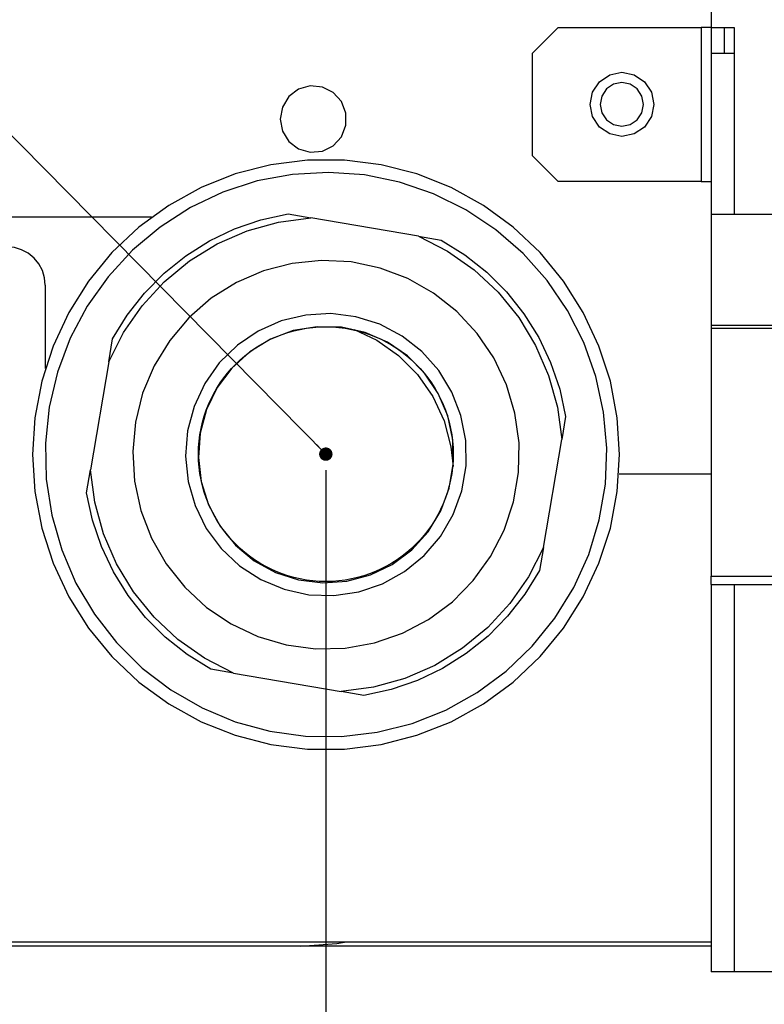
# Model space of a CAD drawing. Header units: millimetres. Extents: x 0 to 39025, y -31299 to 8400.
# Tile 101 of 209: x 14848 to 14907, y -13752 to -13675. Entities that reach past the tile are written whole.
import ezdxf

# ---------------------------------------------------------------- set-up
doc = ezdxf.new("R2010")
doc.units = ezdxf.units.MM
doc.header["$PDSIZE"] = -1
doc.layers.add('ANOTACIJE', color=7, linetype='Continuous')
doc.layers.add('DIMENZIJE', color=4, linetype='Continuous')
doc.styles.add('SLDTEXTSTYLE6', font='txt')
doc.styles.get("Standard").update_dxf_attribs({"font": 'Montserrat-Regular.ttf'})
doc.dimstyles.new('SLDDIMSTYLE0', dxfattribs={"dimtxt": 3, "dimasz": 3.414889, "dimexe": 0, "dimexo": 0.0625, "dimgap": 0.75, "dimtad": 1, "dimdec": 0, "dimlfac": 20, "dimrnd": 1e-09, "dimzin": 12, "dimdsep": 46, "dimtxsty": 'SLDTEXTSTYLE6', "dimsah": 1, "dimcen": 0.09, "dimadec": 0, "dimazin": 3, "dimtfac": 1, "dimtdec": 0, "dimtofl": 0, "dimtmove": 0, "dimatfit": 3, "dimfxl": 1, "dimfrac": 2, "dimtolj": 1, "dimtzin": 12, "dimarcsym": 0})
doc.dimstyles.new('SLDDIMSTYLE2', dxfattribs={"dimtxt": 0.18, "dimasz": 1.050735, "dimexe": 0, "dimexo": 0.0625, "dimgap": 0, "dimtad": 0, "dimtih": 1, "dimtoh": 1, "dimdec": 0, "dimrnd": 1e-09, "dimzin": 0, "dimdsep": 46, "dimtxsty": 'Standard', "dimblk1": 'DOT', "dimblk2": 'DOT', "dimsah": 1, "dimcen": 0.09, "dimadec": 0, "dimazin": 0, "dimtfac": 1.050735, "dimtdec": 0, "dimtofl": 0, "dimtmove": 0, "dimatfit": 3, "dimldrblk": 'DOT', "dimfxl": 1, "dimfrac": 2, "dimtolj": 1, "dimtzin": 0, "dimarcsym": 0})

# ---------------------------------------------------------------- blocks, each defined once
blk = doc.blocks.new('*U96')
blk.add_circle((149.001, 158.618), 9.978)
at = {"lineweight": 25}
for points in [[(179.197, 195.647), (179.197, 195.647), (179.197, 192.046), (179.197, 192.046)], [(167.201, 192.046), (167.201, 192.046), (165.2, 190.036), (165.2, 190.036)], [(167.201, 192.046), (167.201, 192.046), (178.398, 192.046), (178.398, 192.046)], [(178.398, 192.046), (178.398, 192.046), (178.398, 179.983), (178.398, 179.983)], [(179.197, 192.046), (179.197, 192.046), (180.996, 192.046), (180.996, 192.046)], [(179.197, 192.046), (179.197, 192.046), (179.197, 190.036), (179.197, 190.036)], [(180.197, 192.046), (180.197, 192.046), (180.197, 190.036), (180.197, 190.036)], [(180.996, 192.046), (180.996, 192.046), (180.996, 190.036), (180.996, 190.036)], [(165.2, 181.994), (165.2, 181.994), (165.2, 190.036), (165.2, 190.036)], [(179.197, 190.036), (179.197, 190.036), (179.197, 177.425), (179.197, 177.425)], [(180.996, 190.036), (180.996, 190.036), (180.996, 177.425), (180.996, 177.425)], [(165.2, 181.994), (165.2, 181.994), (167.201, 179.983), (167.201, 179.983)], [(178.398, 179.983), (178.398, 179.983), (167.201, 179.983), (167.201, 179.983)], [(146.045, 177.441), (146.045, 177.441), (147.833, 177.133), (147.833, 177.133)], [(179.197, 177.425), (179.197, 177.425), (224.996, 177.425), (224.996, 177.425)], [(179.197, 177.425), (179.197, 177.425), (179.197, 168.713), (179.197, 168.713)], [(135.35, 177.17), (135.35, 177.17), (102.685, 177.17), (102.685, 177.17)], [(156.252, 175.691), (156.252, 175.691), (147.833, 177.133), (147.833, 177.133)], [(156.252, 175.691), (156.252, 175.691), (158.041, 175.383), (158.041, 175.383)], [(127.021, 171.846), (127.021, 171.846), (127.021, 165.331), (127.021, 165.331)], [(179.197, 168.713), (179.197, 168.713), (1133.331, 168.713), (1133.331, 168.713)], [(179.197, 168.49), (179.197, 168.49), (179.197, 149.066), (179.197, 149.066)], [(179.197, 168.49), (179.197, 168.49), (1133.331, 168.49), (1133.331, 168.49)], [(131.99, 165.852), (131.99, 165.852), (132.297, 167.644), (132.297, 167.644)], [(131.99, 165.852), (131.99, 165.852), (130.556, 157.384), (130.556, 157.384)], [(167.783, 161.565), (167.783, 161.565), (167.481, 159.767), (167.481, 159.767)], [(166.042, 151.305), (166.042, 151.305), (167.481, 159.767), (167.481, 159.767)], [(130.249, 155.592), (130.249, 155.592), (130.556, 157.384), (130.556, 157.384)], [(171.969, 157.07), (171.969, 157.07), (179.197, 157.07), (179.197, 157.07)], [(166.042, 151.305), (166.042, 151.305), (165.74, 149.507), (165.74, 149.507)], [(179.197, 149.066), (179.197, 149.066), (1142.788, 149.066), (1142.788, 149.066)], [(179.197, 148.406), (179.197, 148.406), (179.197, 149.066), (179.197, 149.066)], [(179.197, 148.406), (179.197, 148.406), (179.197, 118.074), (179.197, 118.074)], [(179.197, 148.406), (179.197, 148.406), (1142.788, 148.406), (1142.788, 148.406)], [(180.996, 148.406), (180.996, 148.406), (180.996, 118.074), (180.996, 118.074)], [(141.78, 141.465), (141.78, 141.465), (139.996, 141.769), (139.996, 141.769)], [(141.78, 141.465), (141.78, 141.465), (150.204, 140.019), (150.204, 140.019)], [(151.987, 139.715), (151.987, 139.715), (150.204, 140.019), (150.204, 140.019)], [(179.197, 120.382), (179.197, 120.382), (47.022, 120.382), (47.022, 120.382)], [(179.197, 120.079), (179.197, 120.079), (39.598, 120.079), (39.598, 120.079)], [(248.999, 118.074), (248.999, 118.074), (180.996, 118.074), (180.996, 118.074)]]:
    blk.add_open_spline(points, degree=3, dxfattribs=at)
for points, knots in [([(179.197, 192.046), (179.197, 192.046), (179.181, 192.046), (179.181, 192.046), (179.181, 192.046), (179.139, 192.046), (179.139, 192.046), (179.139, 192.046), (179.065, 192.046), (179.065, 192.046), (179.065, 192.046), (178.964, 192.046), (178.964, 192.046), (178.964, 192.046), (178.842, 192.046), (178.842, 192.046), (178.842, 192.046), (178.705, 192.046), (178.705, 192.046), (178.705, 192.046), (178.557, 192.046), (178.557, 192.046), (178.557, 192.046), (178.398, 192.046), (178.398, 192.046)], [0, 0, 0, 0, 1, 1, 1, 2, 2, 2, 3, 3, 3, 4, 4, 4, 5, 5, 5, 6, 6, 6, 7, 7, 7, 8, 8, 8, 8]), ([(179.197, 190.036), (179.197, 190.036), (179.234, 190.036), (179.234, 190.036), (179.234, 190.036), (179.334, 190.036), (179.334, 190.036), (179.334, 190.036), (179.504, 190.036), (179.504, 190.036), (179.504, 190.036), (179.726, 190.036), (179.726, 190.036), (179.726, 190.036), (179.996, 190.036), (179.996, 190.036), (179.996, 190.036), (180.308, 190.036), (180.308, 190.036), (180.308, 190.036), (180.647, 190.036), (180.647, 190.036), (180.647, 190.036), (180.996, 190.036), (180.996, 190.036)], [0, 0, 0, 0, 1, 1, 1, 2, 2, 2, 3, 3, 3, 4, 4, 4, 5, 5, 5, 6, 6, 6, 7, 7, 7, 8, 8, 8, 8]), ([(174.699, 186.015), (174.699, 186.015), (174.508, 186.978), (174.508, 186.978), (174.508, 186.978), (173.963, 187.792), (173.963, 187.792), (173.963, 187.792), (173.154, 188.339), (173.154, 188.339), (173.154, 188.339), (172.196, 188.531), (172.196, 188.531), (172.196, 188.531), (171.243, 188.339), (171.243, 188.339), (171.243, 188.339), (170.429, 187.792), (170.429, 187.792), (170.429, 187.792), (169.889, 186.978), (169.889, 186.978), (169.889, 186.978), (169.698, 186.015), (169.698, 186.015), (169.698, 186.015), (169.889, 185.058), (169.889, 185.058), (169.889, 185.058), (170.429, 184.238), (170.429, 184.238), (170.429, 184.238), (171.243, 183.696), (171.243, 183.696), (171.243, 183.696), (172.196, 183.505), (172.196, 183.505), (172.196, 183.505), (173.154, 183.696), (173.154, 183.696), (173.154, 183.696), (173.963, 184.238), (173.963, 184.238), (173.963, 184.238), (174.508, 185.058), (174.508, 185.058), (174.508, 185.058), (174.699, 186.015), (174.699, 186.015)], [0, 0, 0, 0, 1, 1, 1, 2, 2, 2, 3, 3, 3, 4, 4, 4, 5, 5, 5, 6, 6, 6, 7, 7, 7, 8, 8, 8, 9, 9, 9, 10, 10, 10, 11, 11, 11, 12, 12, 12, 13, 13, 13, 14, 14, 14, 15, 15, 15, 16, 16, 16, 16]), ([(145.42, 184.861), (145.42, 184.861), (145.595, 185.802), (145.595, 185.802), (145.595, 185.802), (146.098, 186.621), (146.098, 186.621), (146.098, 186.621), (146.86, 187.201), (146.86, 187.201), (146.86, 187.201), (147.78, 187.462), (147.78, 187.462), (147.78, 187.462), (148.728, 187.377), (148.728, 187.377), (148.728, 187.377), (149.585, 186.946), (149.585, 186.946), (149.585, 186.946), (150.23, 186.238), (150.23, 186.238), (150.23, 186.238), (150.574, 185.339), (150.574, 185.339), (150.574, 185.339), (150.574, 184.382), (150.574, 184.382), (150.574, 184.382), (150.23, 183.483), (150.23, 183.483), (150.23, 183.483), (149.585, 182.776), (149.585, 182.776), (149.585, 182.776), (148.728, 182.345), (148.728, 182.345), (148.728, 182.345), (147.78, 182.26), (147.78, 182.26), (147.78, 182.26), (146.86, 182.521), (146.86, 182.521), (146.86, 182.521), (146.098, 183.1), (146.098, 183.1), (146.098, 183.1), (145.595, 183.914), (145.595, 183.914), (145.595, 183.914), (145.42, 184.861), (145.42, 184.861)], [0, 0, 0, 0, 1, 1, 1, 2, 2, 2, 3, 3, 3, 4, 4, 4, 5, 5, 5, 6, 6, 6, 7, 7, 7, 8, 8, 8, 9, 9, 9, 10, 10, 10, 11, 11, 11, 12, 12, 12, 13, 13, 13, 14, 14, 14, 15, 15, 15, 16, 16, 16, 17, 17, 17, 17]), ([(170.497, 186.015), (170.497, 186.015), (170.63, 186.669), (170.63, 186.669), (170.63, 186.669), (170.995, 187.222), (170.995, 187.222), (170.995, 187.222), (171.545, 187.595), (171.545, 187.595), (171.545, 187.595), (172.196, 187.728), (172.196, 187.728), (172.196, 187.728), (172.847, 187.595), (172.847, 187.595), (172.847, 187.595), (173.403, 187.222), (173.403, 187.222), (173.403, 187.222), (173.768, 186.669), (173.768, 186.669), (173.768, 186.669), (173.9, 186.015), (173.9, 186.015), (173.9, 186.015), (173.768, 185.361), (173.768, 185.361), (173.768, 185.361), (173.403, 184.808), (173.403, 184.808), (173.403, 184.808), (172.847, 184.441), (172.847, 184.441), (172.847, 184.441), (172.196, 184.308), (172.196, 184.308), (172.196, 184.308), (171.545, 184.441), (171.545, 184.441), (171.545, 184.441), (170.995, 184.808), (170.995, 184.808), (170.995, 184.808), (170.63, 185.361), (170.63, 185.361), (170.63, 185.361), (170.497, 186.015), (170.497, 186.015)], [0, 0, 0, 0, 1, 1, 1, 2, 2, 2, 3, 3, 3, 4, 4, 4, 5, 5, 5, 6, 6, 6, 7, 7, 7, 8, 8, 8, 9, 9, 9, 10, 10, 10, 11, 11, 11, 12, 12, 12, 13, 13, 13, 14, 14, 14, 15, 15, 15, 16, 16, 16, 16]), ([(126.016, 158.576), (126.016, 158.576), (126.201, 161.474), (126.201, 161.474), (126.201, 161.474), (126.741, 164.325), (126.741, 164.325), (126.741, 164.325), (127.635, 167.086), (127.635, 167.086), (127.635, 167.086), (128.863, 169.713), (128.863, 169.713), (128.863, 169.713), (130.408, 172.165), (130.408, 172.165), (130.408, 172.165), (132.249, 174.404), (132.249, 174.404), (132.249, 174.404), (134.355, 176.388), (134.355, 176.388), (134.355, 176.388), (136.694, 178.095), (136.694, 178.095), (136.694, 178.095), (139.224, 179.494), (139.224, 179.494), (139.224, 179.494), (141.912, 180.563), (141.912, 180.563), (141.912, 180.563), (144.706, 181.287), (144.706, 181.287), (144.706, 181.287), (147.574, 181.648), (147.574, 181.648), (147.574, 181.648), (150.463, 181.648), (150.463, 181.648), (150.463, 181.648), (153.326, 181.287), (153.326, 181.287), (153.326, 181.287), (156.125, 180.563), (156.125, 180.563), (156.125, 180.563), (158.808, 179.494), (158.808, 179.494), (158.808, 179.494), (161.343, 178.095), (161.343, 178.095), (161.343, 178.095), (163.677, 176.388), (163.677, 176.388), (163.677, 176.388), (165.782, 174.404), (165.782, 174.404), (165.782, 174.404), (167.624, 172.165), (167.624, 172.165), (167.624, 172.165), (169.174, 169.713), (169.174, 169.713), (169.174, 169.713), (170.402, 167.086), (170.402, 167.086), (170.402, 167.086), (171.296, 164.325), (171.296, 164.325), (171.296, 164.325), (171.836, 161.474), (171.836, 161.474), (171.836, 161.474), (172.016, 158.576), (172.016, 158.576), (172.016, 158.576), (171.836, 155.682), (171.836, 155.682), (171.836, 155.682), (171.296, 152.826), (171.296, 152.826), (171.296, 152.826), (170.402, 150.066), (170.402, 150.066), (170.402, 150.066), (169.174, 147.438), (169.174, 147.438), (169.174, 147.438), (167.624, 144.986), (167.624, 144.986), (167.624, 144.986), (165.782, 142.752), (165.782, 142.752), (165.782, 142.752), (163.677, 140.763), (163.677, 140.763), (163.677, 140.763), (161.343, 139.056), (161.343, 139.056), (161.343, 139.056), (158.808, 137.657), (158.808, 137.657), (158.808, 137.657), (156.125, 136.593), (156.125, 136.593), (156.125, 136.593), (153.326, 135.87), (153.326, 135.87), (153.326, 135.87), (150.463, 135.503), (150.463, 135.503), (150.463, 135.503), (147.574, 135.503), (147.574, 135.503), (147.574, 135.503), (144.706, 135.87), (144.706, 135.87), (144.706, 135.87), (141.912, 136.593), (141.912, 136.593), (141.912, 136.593), (139.224, 137.657), (139.224, 137.657), (139.224, 137.657), (136.694, 139.056), (136.694, 139.056), (136.694, 139.056), (134.355, 140.763), (134.355, 140.763), (134.355, 140.763), (132.249, 142.752), (132.249, 142.752), (132.249, 142.752), (130.408, 144.986), (130.408, 144.986), (130.408, 144.986), (128.863, 147.438), (128.863, 147.438), (128.863, 147.438), (127.635, 150.066), (127.635, 150.066), (127.635, 150.066), (126.741, 152.826), (126.741, 152.826), (126.741, 152.826), (126.201, 155.682), (126.201, 155.682), (126.201, 155.682), (126.016, 158.576), (126.016, 158.576)], [0, 0, 0, 0, 1, 1, 1, 2, 2, 2, 3, 3, 3, 4, 4, 4, 5, 5, 5, 6, 6, 6, 7, 7, 7, 8, 8, 8, 9, 9, 9, 10, 10, 10, 11, 11, 11, 12, 12, 12, 13, 13, 13, 14, 14, 14, 15, 15, 15, 16, 16, 16, 17, 17, 17, 18, 18, 18, 19, 19, 19, 20, 20, 20, 21, 21, 21, 22, 22, 22, 23, 23, 23, 24, 24, 24, 25, 25, 25, 26, 26, 26, 27, 27, 27, 28, 28, 28, 29, 29, 29, 30, 30, 30, 31, 31, 31, 32, 32, 32, 33, 33, 33, 34, 34, 34, 35, 35, 35, 36, 36, 36, 37, 37, 37, 38, 38, 38, 39, 39, 39, 40, 40, 40, 41, 41, 41, 42, 42, 42, 43, 43, 43, 44, 44, 44, 45, 45, 45, 46, 46, 46, 47, 47, 47, 48, 48, 48, 49, 49, 49, 50, 50, 50, 50]), ([(127.333, 162.293), (127.333, 162.293), (127.984, 165.049), (127.984, 165.049), (127.984, 165.049), (128.979, 167.703), (128.979, 167.703), (128.979, 167.703), (130.302, 170.202), (130.302, 170.202), (130.302, 170.202), (131.937, 172.511), (131.937, 172.511), (131.937, 172.511), (133.847, 174.596), (133.847, 174.596), (133.847, 174.596), (136.012, 176.409), (136.012, 176.409), (136.012, 176.409), (138.388, 177.936), (138.388, 177.936), (138.388, 177.936), (140.938, 179.143), (140.938, 179.143), (140.938, 179.143), (143.621, 180.015), (143.621, 180.015), (143.621, 180.015), (146.394, 180.531), (146.394, 180.531), (146.394, 180.531), (149.209, 180.691), (149.209, 180.691), (149.209, 180.691), (152.019, 180.484), (152.019, 180.484), (152.019, 180.484), (154.781, 179.92), (154.781, 179.92), (154.781, 179.92), (157.448, 179), (157.448, 179), (157.448, 179), (159.978, 177.75), (159.978, 177.75), (159.978, 177.75), (162.327, 176.186), (162.327, 176.186), (162.327, 176.186), (164.46, 174.33), (164.46, 174.33), (164.46, 174.33), (166.333, 172.213), (166.333, 172.213), (166.333, 172.213), (167.926, 169.878), (167.926, 169.878), (167.926, 169.878), (169.211, 167.352), (169.211, 167.352), (169.211, 167.352), (170.159, 164.687), (170.159, 164.687), (170.159, 164.687), (170.767, 161.916), (170.767, 161.916), (170.767, 161.916), (171.011, 159.097), (171.011, 159.097), (171.011, 159.097), (170.9, 156.262), (170.9, 156.262), (170.9, 156.262), (170.423, 153.47), (170.423, 153.47), (170.423, 153.47), (169.598, 150.763), (169.598, 150.763), (169.598, 150.763), (168.434, 148.183), (168.434, 148.183), (168.434, 148.183), (166.952, 145.768), (166.952, 145.768), (166.952, 145.768), (165.174, 143.571), (165.174, 143.571), (165.174, 143.571), (163.131, 141.614), (163.131, 141.614), (163.131, 141.614), (160.861, 139.944), (160.861, 139.944), (160.861, 139.944), (158.39, 138.572), (158.39, 138.572), (158.39, 138.572), (155.771, 137.529), (155.771, 137.529), (155.771, 137.529), (153.035, 136.838), (153.035, 136.838), (153.035, 136.838), (150.236, 136.498), (150.236, 136.498), (150.236, 136.498), (147.42, 136.524), (147.42, 136.524), (147.42, 136.524), (144.626, 136.907), (144.626, 136.907), (144.626, 136.907), (141.906, 137.652), (141.906, 137.652), (141.906, 137.652), (139.303, 138.737), (139.303, 138.737), (139.303, 138.737), (136.858, 140.152), (136.858, 140.152), (136.858, 140.152), (134.615, 141.864), (134.615, 141.864), (134.615, 141.864), (132.604, 143.853), (132.604, 143.853), (132.604, 143.853), (130.868, 146.082), (130.868, 146.082), (130.868, 146.082), (129.423, 148.518), (129.423, 148.518), (129.423, 148.518), (128.307, 151.119), (128.307, 151.119), (128.307, 151.119), (127.529, 153.842), (127.529, 153.842), (127.529, 153.842), (127.1, 156.645), (127.1, 156.645), (127.1, 156.645), (127.037, 159.474), (127.037, 159.474), (127.037, 159.474), (127.333, 162.293), (127.333, 162.293)], [0, 0, 0, 0, 1, 1, 1, 2, 2, 2, 3, 3, 3, 4, 4, 4, 5, 5, 5, 6, 6, 6, 7, 7, 7, 8, 8, 8, 9, 9, 9, 10, 10, 10, 11, 11, 11, 12, 12, 12, 13, 13, 13, 14, 14, 14, 15, 15, 15, 16, 16, 16, 17, 17, 17, 18, 18, 18, 19, 19, 19, 20, 20, 20, 21, 21, 21, 22, 22, 22, 23, 23, 23, 24, 24, 24, 25, 25, 25, 26, 26, 26, 27, 27, 27, 28, 28, 28, 29, 29, 29, 30, 30, 30, 31, 31, 31, 32, 32, 32, 33, 33, 33, 34, 34, 34, 35, 35, 35, 36, 36, 36, 37, 37, 37, 38, 38, 38, 39, 39, 39, 40, 40, 40, 41, 41, 41, 42, 42, 42, 43, 43, 43, 44, 44, 44, 45, 45, 45, 46, 46, 46, 47, 47, 47, 48, 48, 48, 49, 49, 49, 49]), ([(178.398, 179.983), (178.398, 179.983), (178.557, 179.983), (178.557, 179.983), (178.557, 179.983), (178.705, 179.983), (178.705, 179.983), (178.705, 179.983), (178.842, 179.983), (178.842, 179.983), (178.842, 179.983), (178.964, 179.983), (178.964, 179.983), (178.964, 179.983), (179.065, 179.983), (179.065, 179.983), (179.065, 179.983), (179.139, 179.983), (179.139, 179.983), (179.139, 179.983), (179.181, 179.983), (179.181, 179.983), (179.181, 179.983), (179.197, 179.983), (179.197, 179.983)], [0, 0, 0, 0, 1, 1, 1, 2, 2, 2, 3, 3, 3, 4, 4, 4, 5, 5, 5, 6, 6, 6, 7, 7, 7, 8, 8, 8, 8]), ([(132.297, 167.644), (132.297, 167.644), (133.44, 169.511), (133.44, 169.511), (133.44, 169.511), (134.789, 171.234), (134.789, 171.234), (134.789, 171.234), (136.329, 172.793), (136.329, 172.793), (136.329, 172.793), (138.033, 174.16), (138.033, 174.16), (138.033, 174.16), (139.88, 175.319), (139.88, 175.319), (139.88, 175.319), (141.854, 176.266), (141.854, 176.266), (141.854, 176.266), (143.917, 176.973), (143.917, 176.973), (143.917, 176.973), (146.045, 177.441), (146.045, 177.441)], [0, 0, 0, 0, 1, 1, 1, 2, 2, 2, 3, 3, 3, 4, 4, 4, 5, 5, 5, 6, 6, 6, 7, 7, 7, 8, 8, 8, 8]), ([(131.99, 165.852), (131.99, 165.852), (133.149, 168.139), (133.149, 168.139), (133.149, 168.139), (134.609, 170.24), (134.609, 170.24), (134.609, 170.24), (136.345, 172.122), (136.345, 172.122), (136.345, 172.122), (138.319, 173.75), (138.319, 173.75), (138.319, 173.75), (140.499, 175.085), (140.499, 175.085), (140.499, 175.085), (142.843, 176.106), (142.843, 176.106), (142.843, 176.106), (145.304, 176.792), (145.304, 176.792), (145.304, 176.792), (147.833, 177.133), (147.833, 177.133)], [0, 0, 0, 0, 1, 1, 1, 2, 2, 2, 3, 3, 3, 4, 4, 4, 5, 5, 5, 6, 6, 6, 7, 7, 7, 8, 8, 8, 8]), ([(156.252, 175.691), (156.252, 175.691), (158.528, 174.527), (158.528, 174.527), (158.528, 174.527), (160.623, 173.059), (160.623, 173.059), (160.623, 173.059), (162.496, 171.314), (162.496, 171.314), (162.496, 171.314), (164.11, 169.33), (164.11, 169.33), (164.11, 169.33), (165.439, 167.139), (165.439, 167.139), (165.439, 167.139), (166.455, 164.783), (166.455, 164.783), (166.455, 164.783), (167.143, 162.309), (167.143, 162.309), (167.143, 162.309), (167.481, 159.767), (167.481, 159.767)], [0, 0, 0, 0, 1, 1, 1, 2, 2, 2, 3, 3, 3, 4, 4, 4, 5, 5, 5, 6, 6, 6, 7, 7, 7, 8, 8, 8, 8]), ([(158.041, 175.383), (158.041, 175.383), (159.898, 174.234), (159.898, 174.234), (159.898, 174.234), (161.613, 172.878), (161.613, 172.878), (161.613, 172.878), (163.158, 171.33), (163.158, 171.33), (163.158, 171.33), (164.518, 169.617), (164.518, 169.617), (164.518, 169.617), (165.677, 167.761), (165.677, 167.761), (165.677, 167.761), (166.613, 165.783), (166.613, 165.783), (166.613, 165.783), (167.322, 163.703), (167.322, 163.703), (167.322, 163.703), (167.783, 161.565), (167.783, 161.565)], [0, 0, 0, 0, 1, 1, 1, 2, 2, 2, 3, 3, 3, 4, 4, 4, 5, 5, 5, 6, 6, 6, 7, 7, 7, 8, 8, 8, 8]), ([(127.021, 171.846), (127.021, 171.846), (126.963, 172.431), (126.963, 172.431), (126.963, 172.431), (126.794, 173), (126.794, 173), (126.794, 173), (126.513, 173.521), (126.513, 173.521), (126.513, 173.521), (126.143, 173.979), (126.143, 173.979), (126.143, 173.979), (125.688, 174.351), (125.688, 174.351), (125.688, 174.351), (125.169, 174.633), (125.169, 174.633), (125.169, 174.633), (124.608, 174.803), (124.608, 174.803), (124.608, 174.803), (124.021, 174.862), (124.021, 174.862)], [0, 0, 0, 0, 1, 1, 1, 2, 2, 2, 3, 3, 3, 4, 4, 4, 5, 5, 5, 6, 6, 6, 7, 7, 7, 8, 8, 8, 8]), ([(134.086, 161.134), (134.086, 161.134), (134.652, 163.394), (134.652, 163.394), (134.652, 163.394), (135.551, 165.543), (135.551, 165.543), (135.551, 165.543), (136.768, 167.527), (136.768, 167.527), (136.768, 167.527), (138.271, 169.304), (138.271, 169.304), (138.271, 169.304), (140.028, 170.825), (140.028, 170.825), (140.028, 170.825), (141.991, 172.064), (141.991, 172.064), (141.991, 172.064), (144.124, 172.984), (144.124, 172.984), (144.124, 172.984), (146.367, 173.564), (146.367, 173.564), (146.367, 173.564), (148.675, 173.798), (148.675, 173.798), (148.675, 173.798), (150.987, 173.67), (150.987, 173.67), (150.987, 173.67), (153.257, 173.192), (153.257, 173.192), (153.257, 173.192), (155.427, 172.367), (155.427, 172.367), (155.427, 172.367), (157.448, 171.224), (157.448, 171.224), (157.448, 171.224), (159.268, 169.782), (159.268, 169.782), (159.268, 169.782), (160.851, 168.075), (160.851, 168.075), (160.851, 168.075), (162.158, 166.15), (162.158, 166.15), (162.158, 166.15), (163.152, 164.049), (163.152, 164.049), (163.152, 164.049), (163.814, 161.815), (163.814, 161.815), (163.814, 161.815), (164.137, 159.506), (164.137, 159.506), (164.137, 159.506), (164.1, 157.177), (164.1, 157.177), (164.1, 157.177), (163.708, 154.879), (163.708, 154.879), (163.708, 154.879), (162.973, 152.667), (162.973, 152.667), (162.973, 152.667), (161.914, 150.592), (161.914, 150.592), (161.914, 150.592), (160.549, 148.709), (160.549, 148.709), (160.549, 148.709), (158.914, 147.055), (158.914, 147.055), (158.914, 147.055), (157.051, 145.672), (157.051, 145.672), (157.051, 145.672), (154.998, 144.593), (154.998, 144.593), (154.998, 144.593), (152.802, 143.837), (152.802, 143.837), (152.802, 143.837), (150.521, 143.428), (150.521, 143.428), (150.521, 143.428), (148.198, 143.375), (148.198, 143.375), (148.198, 143.375), (145.902, 143.678), (145.902, 143.678), (145.902, 143.678), (143.674, 144.332), (143.674, 144.332), (143.674, 144.332), (141.573, 145.321), (141.573, 145.321), (141.573, 145.321), (139.647, 146.614), (139.647, 146.614), (139.647, 146.614), (137.943, 148.194), (137.943, 148.194), (137.943, 148.194), (136.493, 150.013), (136.493, 150.013), (136.493, 150.013), (135.34, 152.039), (135.34, 152.039), (135.34, 152.039), (134.509, 154.214), (134.509, 154.214), (134.509, 154.214), (134.017, 156.491), (134.017, 156.491), (134.017, 156.491), (133.874, 158.815), (133.874, 158.815), (133.874, 158.815), (134.086, 161.134), (134.086, 161.134)], [0, 0, 0, 0, 1, 1, 1, 2, 2, 2, 3, 3, 3, 4, 4, 4, 5, 5, 5, 6, 6, 6, 7, 7, 7, 8, 8, 8, 9, 9, 9, 10, 10, 10, 11, 11, 11, 12, 12, 12, 13, 13, 13, 14, 14, 14, 15, 15, 15, 16, 16, 16, 17, 17, 17, 18, 18, 18, 19, 19, 19, 20, 20, 20, 21, 21, 21, 22, 22, 22, 23, 23, 23, 24, 24, 24, 25, 25, 25, 26, 26, 26, 27, 27, 27, 28, 28, 28, 29, 29, 29, 30, 30, 30, 31, 31, 31, 32, 32, 32, 33, 33, 33, 34, 34, 34, 35, 35, 35, 36, 36, 36, 37, 37, 37, 38, 38, 38, 39, 39, 39, 40, 40, 40, 41, 41, 41, 41]), ([(138.176, 160.437), (138.176, 160.437), (138.679, 162.352), (138.679, 162.352), (138.679, 162.352), (139.515, 164.144), (139.515, 164.144), (139.515, 164.144), (140.658, 165.761), (140.658, 165.761), (140.658, 165.761), (142.071, 167.15), (142.071, 167.15), (142.071, 167.15), (143.7, 168.256), (143.7, 168.256), (143.7, 168.256), (145.505, 169.054), (145.505, 169.054), (145.505, 169.054), (147.426, 169.516), (147.426, 169.516), (147.426, 169.516), (149.394, 169.628), (149.394, 169.628), (149.394, 169.628), (151.352, 169.383), (151.352, 169.383), (151.352, 169.383), (153.231, 168.788), (153.231, 168.788), (153.231, 168.788), (154.982, 167.868), (154.982, 167.868), (154.982, 167.868), (156.533, 166.649), (156.533, 166.649), (156.533, 166.649), (157.845, 165.171), (157.845, 165.171), (157.845, 165.171), (158.877, 163.48), (158.877, 163.48), (158.877, 163.48), (159.591, 161.634), (159.591, 161.634), (159.591, 161.634), (159.962, 159.687), (159.962, 159.687), (159.962, 159.687), (159.983, 157.703), (159.983, 157.703), (159.983, 157.703), (159.65, 155.751), (159.65, 155.751), (159.65, 155.751), (158.977, 153.885), (158.977, 153.885), (158.977, 153.885), (157.983, 152.172), (157.983, 152.172), (157.983, 152.172), (156.702, 150.667), (156.702, 150.667), (156.702, 150.667), (155.173, 149.417), (155.173, 149.417), (155.173, 149.417), (153.448, 148.46), (153.448, 148.46), (153.448, 148.46), (151.58, 147.827), (151.58, 147.827), (151.58, 147.827), (149.627, 147.539), (149.627, 147.539), (149.627, 147.539), (147.659, 147.603), (147.659, 147.603), (147.659, 147.603), (145.732, 148.029), (145.732, 148.029), (145.732, 148.029), (143.907, 148.784), (143.907, 148.784), (143.907, 148.784), (142.251, 149.858), (142.251, 149.858), (142.251, 149.858), (140.811, 151.215), (140.811, 151.215), (140.811, 151.215), (139.636, 152.805), (139.636, 152.805), (139.636, 152.805), (138.763, 154.581), (138.763, 154.581), (138.763, 154.581), (138.218, 156.485), (138.218, 156.485), (138.218, 156.485), (138.017, 158.459), (138.017, 158.459), (138.017, 158.459), (138.176, 160.437), (138.176, 160.437)], [0, 0, 0, 0, 1, 1, 1, 2, 2, 2, 3, 3, 3, 4, 4, 4, 5, 5, 5, 6, 6, 6, 7, 7, 7, 8, 8, 8, 9, 9, 9, 10, 10, 10, 11, 11, 11, 12, 12, 12, 13, 13, 13, 14, 14, 14, 15, 15, 15, 16, 16, 16, 17, 17, 17, 18, 18, 18, 19, 19, 19, 20, 20, 20, 21, 21, 21, 22, 22, 22, 23, 23, 23, 24, 24, 24, 25, 25, 25, 26, 26, 26, 27, 27, 27, 28, 28, 28, 29, 29, 29, 30, 30, 30, 31, 31, 31, 32, 32, 32, 33, 33, 33, 34, 34, 34, 35, 35, 35, 35]), ([(139.16, 160.267), (139.16, 160.267), (139.658, 162.113), (139.658, 162.113), (139.658, 162.113), (140.488, 163.825), (140.488, 163.825), (140.488, 163.825), (141.631, 165.357), (141.631, 165.357), (141.631, 165.357), (143.044, 166.639), (143.044, 166.639), (143.044, 166.639), (144.669, 167.628), (144.669, 167.628), (144.669, 167.628), (146.452, 168.293), (146.452, 168.293), (146.452, 168.293), (148.325, 168.601), (148.325, 168.601), (148.325, 168.601), (150.225, 168.554), (150.225, 168.554), (150.225, 168.554), (152.082, 168.144), (152.082, 168.144), (152.082, 168.144), (153.829, 167.389), (153.829, 167.389), (153.829, 167.389), (155.4, 166.314), (155.4, 166.314), (155.4, 166.314), (156.744, 164.958), (156.744, 164.958), (156.744, 164.958), (157.808, 163.373), (157.808, 163.373), (157.808, 163.373), (158.549, 161.618), (158.549, 161.618), (158.549, 161.618), (158.951, 159.746), (158.951, 159.746), (158.951, 159.746), (158.988, 157.836), (158.988, 157.836), (158.988, 157.836), (158.67, 155.954), (158.67, 155.954), (158.67, 155.954), (158.004, 154.167), (158.004, 154.167), (158.004, 154.167), (157.009, 152.534), (157.009, 152.534), (157.009, 152.534), (155.728, 151.124), (155.728, 151.124), (155.728, 151.124), (154.204, 149.981), (154.204, 149.981), (154.204, 149.981), (152.49, 149.151), (152.49, 149.151), (152.49, 149.151), (150.654, 148.662), (150.654, 148.662), (150.654, 148.662), (148.759, 148.529), (148.759, 148.529), (148.759, 148.529), (146.87, 148.763), (146.87, 148.763), (146.87, 148.763), (145.06, 149.348), (145.06, 149.348), (145.06, 149.348), (143.394, 150.268), (143.394, 150.268), (143.394, 150.268), (141.933, 151.486), (141.933, 151.486), (141.933, 151.486), (140.721, 152.965), (140.721, 152.965), (140.721, 152.965), (139.816, 154.64), (139.816, 154.64), (139.816, 154.64), (139.24, 156.464), (139.24, 156.464), (139.24, 156.464), (139.017, 158.363), (139.017, 158.363), (139.017, 158.363), (139.16, 160.267), (139.16, 160.267)], [0, 0, 0, 0, 1, 1, 1, 2, 2, 2, 3, 3, 3, 4, 4, 4, 5, 5, 5, 6, 6, 6, 7, 7, 7, 8, 8, 8, 9, 9, 9, 10, 10, 10, 11, 11, 11, 12, 12, 12, 13, 13, 13, 14, 14, 14, 15, 15, 15, 16, 16, 16, 17, 17, 17, 18, 18, 18, 19, 19, 19, 20, 20, 20, 21, 21, 21, 22, 22, 22, 23, 23, 23, 24, 24, 24, 25, 25, 25, 26, 26, 26, 27, 27, 27, 28, 28, 28, 29, 29, 29, 30, 30, 30, 31, 31, 31, 32, 32, 32, 33, 33, 33, 33]), ([(151.23, 168.378), (151.23, 168.378), (152.987, 167.543), (152.987, 167.543), (152.987, 167.543), (154.702, 166.336), (154.702, 166.336), (154.702, 166.336), (156.178, 164.852), (156.178, 164.852), (156.178, 164.852), (157.379, 163.129), (157.379, 163.129), (157.379, 163.129), (158.263, 161.224), (158.263, 161.224), (158.263, 161.224), (158.803, 159.193), (158.803, 159.193), (158.803, 159.193), (158.977, 157.65), (158.977, 157.65)], [0, 0, 0, 0, 1, 1, 1, 2, 2, 2, 3, 3, 3, 4, 4, 4, 5, 5, 5, 6, 6, 6, 7, 7, 7, 7]), ([(179.197, 168.713), (179.197, 168.713), (179.197, 168.692), (179.197, 168.692), (179.197, 168.692), (179.197, 168.671), (179.197, 168.671), (179.197, 168.671), (179.197, 168.644), (179.197, 168.644), (179.197, 168.644), (179.197, 168.617), (179.197, 168.617), (179.197, 168.617), (179.197, 168.591), (179.197, 168.591), (179.197, 168.591), (179.197, 168.559), (179.197, 168.559), (179.197, 168.559), (179.197, 168.527), (179.197, 168.527), (179.197, 168.527), (179.197, 168.49), (179.197, 168.49)], [0, 0, 0, 0, 1, 1, 1, 2, 2, 2, 3, 3, 3, 4, 4, 4, 5, 5, 5, 6, 6, 6, 7, 7, 7, 8, 8, 8, 8]), ([(141.78, 141.465), (141.78, 141.465), (139.504, 142.63), (139.504, 142.63), (139.504, 142.63), (137.414, 144.098), (137.414, 144.098), (137.414, 144.098), (135.541, 145.837), (135.541, 145.837), (135.541, 145.837), (133.922, 147.827), (133.922, 147.827), (133.922, 147.827), (132.593, 150.018), (132.593, 150.018), (132.593, 150.018), (131.577, 152.369), (131.577, 152.369), (131.577, 152.369), (130.895, 154.842), (130.895, 154.842), (130.895, 154.842), (130.556, 157.384), (130.556, 157.384)], [0, 0, 0, 0, 1, 1, 1, 2, 2, 2, 3, 3, 3, 4, 4, 4, 5, 5, 5, 6, 6, 6, 7, 7, 7, 8, 8, 8, 8]), ([(139.996, 141.769), (139.996, 141.769), (138.139, 142.923), (138.139, 142.923), (138.139, 142.923), (136.424, 144.279), (136.424, 144.279), (136.424, 144.279), (134.879, 145.821), (134.879, 145.821), (134.879, 145.821), (133.514, 147.534), (133.514, 147.534), (133.514, 147.534), (132.36, 149.396), (132.36, 149.396), (132.36, 149.396), (131.419, 151.374), (131.419, 151.374), (131.419, 151.374), (130.715, 153.448), (130.715, 153.448), (130.715, 153.448), (130.249, 155.592), (130.249, 155.592)], [0, 0, 0, 0, 1, 1, 1, 2, 2, 2, 3, 3, 3, 4, 4, 4, 5, 5, 5, 6, 6, 6, 7, 7, 7, 8, 8, 8, 8]), ([(166.042, 151.305), (166.042, 151.305), (164.883, 149.018), (164.883, 149.018), (164.883, 149.018), (163.422, 146.912), (163.422, 146.912), (163.422, 146.912), (161.692, 145.029), (161.692, 145.029), (161.692, 145.029), (159.713, 143.407), (159.713, 143.407), (159.713, 143.407), (157.533, 142.072), (157.533, 142.072), (157.533, 142.072), (155.194, 141.051), (155.194, 141.051), (155.194, 141.051), (152.733, 140.359), (152.733, 140.359), (152.733, 140.359), (150.204, 140.019), (150.204, 140.019)], [0, 0, 0, 0, 1, 1, 1, 2, 2, 2, 3, 3, 3, 4, 4, 4, 5, 5, 5, 6, 6, 6, 7, 7, 7, 8, 8, 8, 8]), ([(165.74, 149.507), (165.74, 149.507), (164.597, 147.64), (164.597, 147.64), (164.597, 147.64), (163.243, 145.923), (163.243, 145.923), (163.243, 145.923), (161.708, 144.364), (161.708, 144.364), (161.708, 144.364), (160.004, 142.997), (160.004, 142.997), (160.004, 142.997), (158.152, 141.832), (158.152, 141.832), (158.152, 141.832), (156.184, 140.891), (156.184, 140.891), (156.184, 140.891), (154.12, 140.184), (154.12, 140.184), (154.12, 140.184), (151.987, 139.715), (151.987, 139.715)], [0, 0, 0, 0, 1, 1, 1, 2, 2, 2, 3, 3, 3, 4, 4, 4, 5, 5, 5, 6, 6, 6, 7, 7, 7, 8, 8, 8, 8]), ([(147.018, 120.079), (147.018, 120.079), (149.865, 120.286), (149.865, 120.286), (149.865, 120.286), (150.474, 120.382), (150.474, 120.382)], [0, 0, 0, 0, 1, 1, 1, 2, 2, 2, 2]), ([(180.996, 118.074), (180.996, 118.074), (180.647, 118.074), (180.647, 118.074), (180.647, 118.074), (180.308, 118.074), (180.308, 118.074), (180.308, 118.074), (179.996, 118.074), (179.996, 118.074), (179.996, 118.074), (179.726, 118.074), (179.726, 118.074), (179.726, 118.074), (179.504, 118.074), (179.504, 118.074), (179.504, 118.074), (179.334, 118.074), (179.334, 118.074), (179.334, 118.074), (179.234, 118.074), (179.234, 118.074), (179.234, 118.074), (179.197, 118.074), (179.197, 118.074)], [0, 0, 0, 0, 1, 1, 1, 2, 2, 2, 3, 3, 3, 4, 4, 4, 5, 5, 5, 6, 6, 6, 7, 7, 7, 8, 8, 8, 8])]:
    blk.add_open_spline(points, degree=3, knots=knots, dxfattribs=at)
blk = doc.blocks.new('*D197')
at = {"layer": 'Defpoints', "color": 0, "transparency": 16777216}
for p in [(14872.377, -13709.156), (14723.376, -13867.774), (14872.377, -14126.024)]:
    blk.add_point(p, dxfattribs=at)
at = {"layer": 'DIMENZIJE', "color": 0, "lineweight": -2, "transparency": 16777216}
for p, q in [((14872.377, -13710.406), (14872.377, -14146.024)), ((14723.376, -13869.024), (14723.376, -14146.024)), ((14655.079, -14126.024), (14586.781, -14126.024)), ((14723.376, -14126.024), (14872.377, -14126.024)), ((14940.675, -14126.024), (15179.116, -14126.024))]:
    blk.add_line(p, q, dxfattribs=at)
at = {"layer": 'DIMENZIJE', "color": 0, "transparency": 16777216}
for points in [[(14655.079, -14114.641), (14655.079, -14137.407), (14723.376, -14126.024)], [(14940.675, -14114.641), (14940.675, -14137.407), (14872.377, -14126.024)]]:
    blk.add_solid(points, dxfattribs=at)
at = {"layer": 'DIMENZIJE', "color": 0, "transparency": 16777216, "insert": (15094.044, -14080.167), "char_height": 60, "attachment_point": 5, "style": 'SLDTEXTSTYLE6'}
blk.add_mtext('\\A1;149', dxfattribs=at)
blk = doc.blocks.new('*D196')
at = {"layer": 'Defpoints', "color": 0, "transparency": 16777216}
for p in [(14812.378, -13709.179), (14723.376, -13867.774), (14812.378, -14012.565)]:
    blk.add_point(p, dxfattribs=at)
at = {"layer": 'DIMENZIJE', "color": 0, "lineweight": -2, "transparency": 16777216}
for p, q in [((14812.378, -13710.429), (14812.378, -14032.565)), ((14723.376, -13869.024), (14723.376, -14032.565)), ((14655.079, -14012.565), (14586.781, -14012.565)), ((14723.376, -14012.565), (14812.378, -14012.565)), ((14880.676, -14012.565), (15081.402, -14012.565))]:
    blk.add_line(p, q, dxfattribs=at)
at = {"layer": 'DIMENZIJE', "color": 0, "transparency": 16777216}
for points in [[(14655.079, -14001.183), (14655.079, -14023.948), (14723.376, -14012.565)], [(14880.676, -14001.183), (14880.676, -14023.948), (14812.378, -14012.565)]]:
    blk.add_solid(points, dxfattribs=at)
at = {"layer": 'DIMENZIJE', "color": 0, "transparency": 16777216, "insert": (15015.188, -13966.708), "char_height": 60, "attachment_point": 5, "style": 'SLDTEXTSTYLE6'}
blk.add_mtext('\\A1;89', dxfattribs=at)
blk = doc.blocks.new('_Dot')
at = {"color": 0, "linetype": 'ByBlock', "lineweight": -2}
blk.add_line((-0.5, 0), (-1, 0), dxfattribs=at)
at = {"color": 0, "linetype": 'ByBlock', "const_width": 0.5}
blk.add_lwpolyline([(-0.25, 0, 1), (0.25, 0, 1)], format="xyb", close=True, dxfattribs=at)

msp = doc.modelspace()

# ---------------------------------------------------------------- block references
at = {"color": 1}
msp.add_blockref('*U96', (14723.376, -13867.774), dxfattribs=at)

# ---------------------------------------------------------------- dimensions: what is measured, and where the dimension line sits
at = {"layer": 'DIMENZIJE'}
for base, p2, picture, middle in [((14872.377, -14126.024), (14872.377, -13709.156), '*D197', (15094.044, -14080.167)), ((14812.378, -14012.565), (14812.378, -13709.179), '*D196', (15015.188, -13966.708))]:
    dim = msp.add_linear_dim(base=base, p1=(14723.376, -13867.774), p2=p2, dimstyle='SLDDIMSTYLE0', override={"dimscale": 20, "dimexe": 1, "dimlfac": 1, "dimdle": 1, "dimtofl": 1}, dxfattribs=at)
    dim.commit()
    dim.dimension.update_dxf_attribs({"geometry": picture, "text_midpoint": middle})

# ---------------------------------------------------------------- leaders
at = {"layer": 'ANOTACIJE'}
msp.add_leader([(14872.377, -13709.156), (14586.706, -13419.746)], dimstyle='SLDDIMSTYLE2', dxfattribs=at)

doc.saveas('drawing.dxf')
